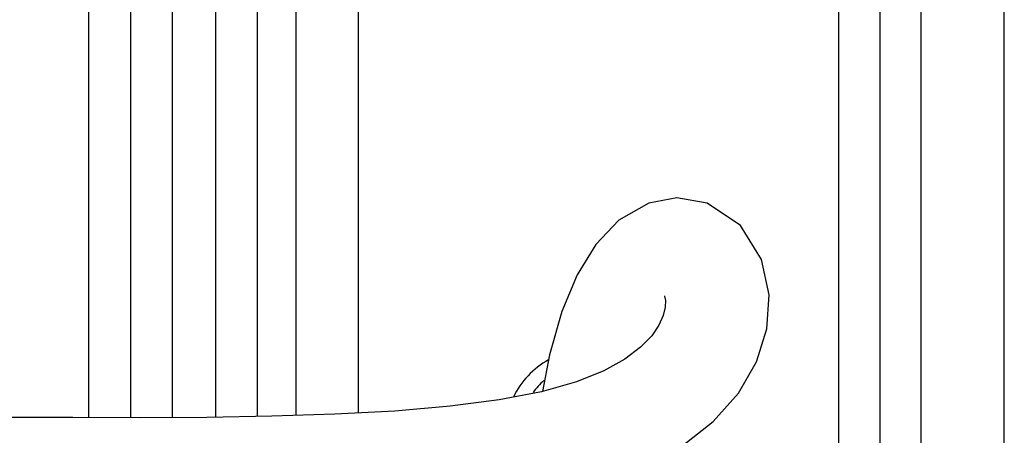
# Model space of a CAD drawing. Header units: inches. Extents: x 0 to 34, y 0 to 22.
# Tile 106 of 124: x 24.255 to 24.722, y 13.589 to 13.786. Entities that reach past the tile are written whole.
import ezdxf

# ---------------------------------------------------------------- set-up
doc = ezdxf.new("R2010")
doc.units = ezdxf.units.IN
doc.header["$LTSCALE"] = 1.87
doc.header["$MEASUREMENT"] = 0
doc.linetypes.add('HIDDEN', pattern=[0.2, 0.1, -0.1])
doc.layers.get('0').update_dxf_attribs({"linetype": 'CONTINUOUS'})
doc.layers.add('02___PRT_ALL_AXES', color=7, linetype='CONTINUOUS')
doc.layers.add('DEFAULT_2', color=8, linetype='HIDDEN')

msp = doc.modelspace()

# ---------------------------------------------------------------- linework, layer by layer
at = {"color": 7, "linetype": 'CONTINUOUS'}
for p, q in [((24.30776, 16.74984), (24.30776, 13.59745)), ((24.32744, 16.74984), (24.32744, 13.59753)), ((24.34814, 13.59769), (24.34814, 16.74984)), ((24.36782, 13.59801), (24.36782, 16.74984)), ((24.2878, 16.6777), (24.2878, 13.59748)), ((24.41567, 14.01396), (24.41567, 13.59969)), ((24.68253, 12.89131), (24.68253, 13.9942)), ((24.7219, 12.89131), (24.7219, 13.9942)), ((24.64325, 13.9746), (24.64325, 12.91091)), ((24.66293, 13.9746), (24.66293, 12.91091)), ((24.38615, 13.59849), (24.38615, 13.79177))]:
    msp.add_line(p, q, dxfattribs=at)
for points in [[(24.25482, 13.54838), (24.29554, 13.54824), (24.33529, 13.54833), (24.37407, 13.54888), (24.41152, 13.55013), (24.44647, 13.5523), (24.47792, 13.55558), (24.50557, 13.56011), (24.5299, 13.5662), (24.551, 13.57418), (24.56896, 13.58403), (24.58395, 13.59572), (24.59588, 13.60918), (24.60442, 13.624), (24.6093, 13.63962), (24.61036, 13.65577), (24.60685, 13.67251), (24.59688, 13.68875), (24.58104, 13.69936), (24.56673, 13.70178)], [(24.56674, 13.7018), (24.55335, 13.6993), (24.53917, 13.69114), (24.52826, 13.67961), (24.51947, 13.66527), (24.51222, 13.64794), (24.5063, 13.62727), (24.50301, 13.60993)], [(24.56076, 13.65535), (24.56083, 13.65507), (24.56122, 13.65303), (24.56112, 13.64989), (24.56022, 13.646), (24.5582, 13.64146), (24.55474, 13.63637), (24.54948, 13.63089), (24.54208, 13.62525), (24.53213, 13.61968), (24.51914, 13.61444), (24.50257, 13.60981), (24.48245, 13.60595), (24.45914, 13.6029), (24.433, 13.60064), (24.40461, 13.59908), (24.37468, 13.59812), (24.34386, 13.59762), (24.3124, 13.59745), (24.28035, 13.59748), (24.24765, 13.59763)]]:
    msp.add_lwpolyline(points, dxfattribs=at)
at = {"layer": '02___PRT_ALL_AXES', "color": 7, "linetype": 'CONTINUOUS'}
msp.add_arc((24.5248, 13.59039), 0.03248, 130.5762, 144.0256, dxfattribs=at)
at = {"layer": 'DEFAULT_2', "color": 8, "linetype": 'HIDDEN'}
msp.add_arc((24.5248, 13.59039), 0.03937, 118.7779, 154.6501, dxfattribs=at)

doc.saveas('drawing.dxf')
